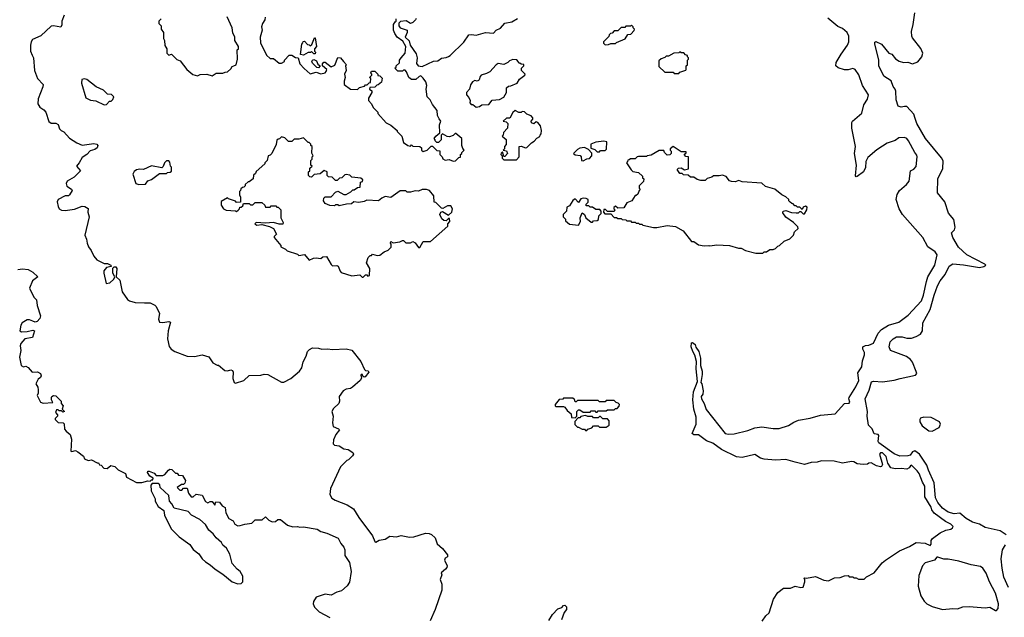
# Model space of a CAD drawing. Extents: x 2087054 to 2277909, y 548907 to 753496.
# Tile 115 of 256: x 2225211 to 2233761, y 600478 to 605667. Entities that reach past the tile are written whole.
import ezdxf

# ---------------------------------------------------------------- set-up
doc = ezdxf.new("R2010")
doc.units = 0

msp = doc.modelspace()

# ---------------------------------------------------------------- linework, layer by layer
at = {"layer": '0CON20XD'}
for points in [[(2225598.8, 605705), (2225577.5, 605655), (2225577.7, 605622.3), (2225568.8, 605601.2), (2225505, 605614), (2225485, 605612), (2225395, 605527.8), (2225323.8, 605495), (2225310, 605475), (2225304.2, 605445), (2225303.8, 605395), (2225319.7, 605359.7), (2225330, 605335), (2225338.9, 605225), (2225366.8, 605156.8), (2225416.2, 605105), (2225413.3, 605085), (2225370.9, 604979.1), (2225370, 604935), (2225385, 604906.7), (2225420, 604885), (2225438, 604865), (2225463.2, 604783.2), (2225485, 604768), (2225525, 604768), (2225545, 604756.2), (2225558.3, 604718.3), (2225570, 604705), (2225595, 604692.5), (2225645, 604636.7), (2225707.1, 604597.1), (2225755, 604578.6), (2225855, 604592.5), (2225880, 604585), (2225888.8, 604575), (2225885, 604553.8), (2225865, 604540), (2225822.9, 604527.1), (2225795, 604496.7), (2225755, 604470), (2225727.3, 604422.7), (2225703.3, 604395), (2225740, 604355), (2225685, 604300), (2225622.9, 604265), (2225615.7, 604245), (2225621.7, 604221.7), (2225662.5, 604195), (2225666.7, 604185), (2225642.5, 604145), (2225635, 604137.5), (2225605, 604137.5), (2225544.2, 604105.8), (2225536.7, 604085), (2225546.7, 604045), (2225553.3, 604025), (2225573, 604013), (2225605, 604008.8), (2225688.3, 604021.7), (2225755, 604046.7), (2225775.9, 604045.9), (2225806.4, 604026.4), (2225804, 603995), (2225813.3, 603955), (2225776, 603795), (2225792.3, 603762.3), (2225796, 603725), (2225808, 603695), (2225832.1, 603662.1), (2225854.5, 603614.5), (2225881.4, 603581.4), (2225945, 603548.8), (2225975, 603551.2), (2226003.3, 603535), (2226006.4, 603523.6), (2225966.2, 603513.8), (2225943, 603487), (2225942.5, 603465), (2225963.3, 603375), (2225995, 603381.2), (2226029.2, 603415), (2226037.5, 603435), (2226021.5, 603465), (2226021.2, 603508.8), (2226030.5, 603519.5), (2226045, 603520), (2226054.4, 603505), (2226050, 603435), (2226080, 603405), (2226100, 603305), (2226148.3, 603238.3), (2226165, 603226), (2226215, 603211.2), (2226295, 603208), (2226345, 603207.5), (2226385, 603188.8), (2226396.7, 603175), (2226426.7, 603115), (2226417.5, 603065), (2226425, 603040), (2226455, 603037.5), (2226505, 603047.5), (2226520.7, 603040.7), (2226500, 602965), (2226496.2, 602895), (2226508.3, 602828.3), (2226526.7, 602805), (2226557.5, 602785), (2226665, 602744.2), (2226728.3, 602741.7), (2226795, 602755.8), (2226855, 602738), (2226887.5, 602687.5), (2226925, 602667.5), (2226937, 602667), (2226991.7, 602621.7), (2227015, 602616.7), (2227045, 602626), (2227060, 602620), (2227065.7, 602605), (2227062.1, 602552.1), (2227075, 602517.5), (2227085, 602510), (2227156.7, 602535), (2227205, 602578.6), (2227305, 602578.8), (2227335, 602590), (2227367.3, 602587.3), (2227485, 602520), (2227505, 602520), (2227565, 602551.2), (2227642, 602615), (2227661.2, 602645), (2227673.8, 602695), (2227698.8, 602745), (2227710, 602785), (2227727.7, 602802.3), (2227755, 602816.2), (2227805, 602814), (2227835, 602805.8), (2227885, 602809.2), (2227927.3, 602802.7), (2228045, 602808.8), (2228095, 602798), (2228175, 602697.5), (2228205, 602630), (2228215, 602620), (2228238.3, 602618.3), (2228242.5, 602605), (2228210, 602565), (2228203, 602563), (2228191.7, 602571.7), (2228185, 602590), (2228175, 602580), (2228180, 602555), (2228167.5, 602535), (2228101.2, 602475), (2228085, 602464.2), (2228045, 602460), (2228021.2, 602445), (2227986, 602395), (2227988, 602355), (2227982, 602335), (2227935, 602290), (2227922.9, 602265), (2227932.5, 602225), (2227926.2, 602165), (2227933.3, 602135), (2227980, 602115), (2227987.5, 602105), (2227957.5, 602065), (2227935, 602020), (2227932.5, 601985), (2227945, 601973.3), (2227985, 601966.2), (2228025, 601940.8), (2228063.6, 601933.6), (2228105, 601907.5), (2228110, 601895), (2228101.7, 601878.3), (2228067.5, 601845), (2228050.7, 601839.3), (2227996.4, 601783.6), (2227910.8, 601595), (2227904.3, 601544.3), (2227922.4, 601512.4), (2227950, 601495), (2228054.4, 601454.4), (2228110, 601420), (2228157.1, 601345), (2228273.8, 601185), (2228293.8, 601135), (2228305, 601130), (2228333.6, 601146.4), (2228385, 601156.7), (2228425, 601182.5), (2228483.6, 601176.4), (2228525, 601188.8), (2228595, 601172), (2228635, 601177.5), (2228735, 601207.5), (2228766.1, 601206.1), (2228786.1, 601196.1), (2228818.3, 601168.3), (2228837.5, 601115), (2228882.5, 601075), (2228925, 601020), (2228927, 601003), (2228905, 600990), (2228900, 600975), (2228923.8, 600925), (2228921.2, 600908.8), (2228907.5, 600895), (2228872.5, 600865), (2228876.7, 600845), (2228862.5, 600805), (2228876.7, 600765), (2228876.1, 600713.9), (2228818.8, 600545), (2228775, 600447.5)], [(2232857.5, 602552.5), (2232989.1, 602580.9), (2233000.8, 602595), (2232997.3, 602612.7), (2232963.8, 602693.8), (2232946.7, 602716.7), (2232911.1, 602741.1), (2232773.5, 602795), (2232760.4, 602825), (2232770.8, 602869.2), (2232795, 602894.2), (2232825, 602912.9), (2232875, 602912.5), (2232915, 602900.5), (2232955, 602902.5), (2232995.3, 602914.7), (2233035, 602936.4), (2233050.3, 602965), (2233054.7, 603035), (2233118.9, 603151.1), (2233152.5, 603275), (2233181.9, 603355), (2233205, 603398.9), (2233249.1, 603455), (2233282.4, 603527.6), (2233315, 603547.5), (2233407.9, 603537.9), (2233545, 603515.5), (2233585, 603522.7), (2233600.8, 603535), (2233593.3, 603545), (2233435, 603625.5), (2233365, 603692.9), (2233314.5, 603775), (2233304.2, 603815), (2233328.8, 603841.2), (2233336, 603865), (2233322.3, 603932.3), (2233277.3, 603987.3), (2233244, 604085), (2233182.3, 604162.3), (2233184, 604285), (2233227.5, 604375), (2233230.3, 604440.3), (2233217, 604467), (2233076.9, 604635), (2233000.5, 604765), (2232987.9, 604807.9), (2232975.4, 604845.4), (2232915, 604912), (2232895, 604914), (2232865, 604906.7), (2232840, 604915), (2232821.7, 604971.7), (2232820, 605045), (2232814.3, 605064.3), (2232795, 605087.5), (2232778, 605135), (2232715, 605176.7), (2232672.5, 605265), (2232673, 605317), (2232636.7, 605455), (2232637.5, 605472.5), (2232645, 605477.5), (2232695, 605454), (2232757.5, 605377.5), (2232785, 605366.7), (2232817.7, 605327.7), (2232847.8, 605307.8), (2232885, 605295.6), (2232925, 605297.1), (2232965, 605283.3), (2233010.2, 605299.8), (2233045.7, 605345), (2233053.3, 605375), (2233036, 605416), (2232965, 605508.6), (2232958.2, 605525), (2232955.7, 605565.7), (2232970.5, 605625), (2232983.2, 605726.8)], [(2226440, 605675), (2226420, 605655), (2226420, 605635), (2226440, 605615), (2226440, 605585), (2226460, 605555), (2226460, 605505), (2226470, 605485), (2226473, 605443), (2226490, 605415), (2226490, 605375), (2226505, 605360), (2226528.3, 605368.3), (2226575, 605320), (2226605, 605310), (2226663.6, 605233.6), (2226715, 605190), (2226755, 605180), (2226778.3, 605191.7), (2226835, 605192.5), (2226881.7, 605178.3), (2226918.3, 605201.7), (2226975, 605202.5), (2226995, 605212.5), (2227017, 605213), (2227045, 605240), (2227055, 605260), (2227070, 605265), (2227090, 605275), (2227102.5, 605325), (2227100, 605405), (2227110, 605415), (2227110, 605435), (2227080, 605485), (2227080, 605515), (2227063, 605553), (2227057, 605597), (2227013, 605693)], [(2227341.7, 605688.3), (2227340, 605665), (2227320, 605635), (2227312.5, 605605), (2227317.5, 605575), (2227300, 605515), (2227302.5, 605465), (2227355, 605360), (2227385, 605330), (2227415, 605330), (2227465, 605290), (2227485, 605290), (2227510, 605305), (2227510, 605315), (2227551.7, 605358.3), (2227575, 605360), (2227605, 605340), (2227630, 605335), (2227643.3, 605285), (2227682.3, 605242.3), (2227735, 605197.5), (2227785, 605210), (2227825, 605197.5), (2227862.5, 605205), (2227873.6, 605216.4), (2227877.5, 605235), (2227840, 605265), (2227840, 605285), (2227853, 605297), (2227865, 605297.5), (2227915, 605257.5), (2227947.3, 605272.7), (2227975, 605340), (2227996.4, 605336.4), (2228023, 605303), (2228050, 605275), (2228040, 605265), (2228047.5, 605225), (2228032.5, 605195), (2228037.5, 605165), (2228028.3, 605131.7), (2228030, 605105), (2228085, 605062.5), (2228145, 605060), (2228161.7, 605078.3), (2228205, 605090), (2228215, 605100), (2228228.3, 605101.7), (2228245, 605120), (2228258.3, 605121.7), (2228260, 605155), (2228250, 605165), (2228270, 605185), (2228270, 605195), (2228260, 605205), (2228265, 605220), (2228295, 605220), (2228320, 605195), (2228321.7, 605181.7), (2228338.3, 605178.3), (2228358.3, 605158.3), (2228352.5, 605125), (2228325, 605100), (2228311.7, 605098.3), (2228295, 605080), (2228251.7, 605078.3), (2228250, 605065), (2228268.3, 605048.3), (2228270, 605035), (2228240, 604985), (2228240, 604965), (2228267.5, 604935), (2228280, 604905), (2228320, 604865), (2228321.7, 604851.7), (2228395, 604770), (2228435, 604750), (2228490, 604705), (2228490, 604695), (2228530, 604655), (2228545, 604600), (2228583, 604573), (2228605, 604570), (2228615, 604580), (2228625, 604570), (2228687, 604567), (2228700, 604555), (2228700, 604535), (2228715, 604522.5), (2228750, 604535), (2228785, 604570), (2228795, 604570), (2228835, 604530), (2228858.3, 604528.3), (2228860, 604495), (2228880, 604475), (2228885, 604460), (2228905, 604447.5), (2228941.7, 604451.7), (2228975, 604437.5), (2228995, 604442.5), (2229025, 604470), (2229038.3, 604471.7), (2229040, 604495), (2229050, 604505), (2229050, 604515), (2229070, 604535), (2229058.3, 604548.3), (2229050, 604575), (2229050, 604635), (2228998.3, 604678.3), (2228991.7, 604678.3), (2228975, 604660), (2228945, 604650), (2228923, 604653), (2228883, 604677), (2228870, 604665), (2228870, 604625), (2228848.3, 604601.7), (2228835, 604600), (2228820, 604615), (2228820, 604625), (2228810, 604635), (2228823.6, 604656.4), (2228860, 604685), (2228857.5, 604755), (2228867.5, 604785), (2228852.5, 604805), (2228840, 604835), (2228837, 604877), (2228795, 604930), (2228775, 604970), (2228748.3, 604998.3), (2228740, 605065), (2228747.5, 605095), (2228736.7, 605126.7), (2228715, 605160), (2228695, 605180), (2228680, 605175), (2228651.7, 605148.3), (2228615, 605147.5), (2228590, 605165), (2228570, 605215), (2228558.3, 605228.3), (2228545, 605230), (2228535, 605220), (2228495, 605220), (2228470, 605245), (2228480, 605255), (2228480, 605265), (2228508.3, 605291.7), (2228510, 605315), (2228522.5, 605335), (2228557.5, 605375), (2228563, 605433), (2228539.3, 605479.3), (2228490, 605515), (2228468.3, 605548.3), (2228457.5, 605575), (2228457.5, 605625), (2228470.7, 605649.3), (2228480, 605655), (2228480, 605675)], [(2228653, 605677), (2228647.5, 605665), (2228625, 605642.5), (2228605, 605633.3), (2228566.4, 605656.4), (2228518.3, 605651.7), (2228503.3, 605636.7), (2228503.8, 605615), (2228516.4, 605596.4), (2228576.7, 605575), (2228576.7, 605555), (2228560, 605515), (2228593.6, 605483.6), (2228603.3, 605445), (2228655, 605370), (2228663.3, 605335), (2228657, 605287), (2228672.5, 605265), (2228705, 605260), (2228805, 605307.5), (2228841.7, 605308.3), (2228875, 605332.5), (2228915, 605337.5), (2228935, 605347.5), (2228950, 605355), (2229068.3, 605471.7), (2229112.5, 605535), (2229135, 605538.8), (2229175, 605532.5), (2229255, 605556.7), (2229325, 605550), (2229350, 605575), (2229386.4, 605593.6), (2229425, 605637.5), (2229485, 605647.5), (2229533, 605677)], [(2230295, 605450), (2230325, 605452.5), (2230345, 605460), (2230385, 605460), (2230395, 605470), (2230468.3, 605501.7), (2230491.7, 605538.3), (2230518.3, 605541.7), (2230548.3, 605571.7), (2230550, 605585), (2230540, 605595), (2230540, 605605), (2230525, 605620), (2230515, 605610), (2230475, 605610), (2230465, 605600), (2230435, 605600), (2230405, 605570), (2230375, 605570), (2230355, 605550), (2230341.7, 605548.3), (2230330, 605535), (2230328.3, 605521.7), (2230280, 605475), (2230281.7, 605461.7), (2230295, 605450)], [(2231946.2, 601823.8), (2231865, 601847.7), (2231775, 601842), (2231675, 601851.8), (2231645, 601860.6), (2231595, 601890.8), (2231485, 601866), (2231435, 601872.4), (2231304.3, 601935), (2231229.8, 601989.8), (2231175, 602011.1), (2231105, 602063.3), (2231065, 602063.3), (2231050, 602075), (2231086.9, 602155), (2231085.5, 602215), (2231064.5, 602285), (2231057.5, 602365), (2231063.9, 602436.1), (2231096.7, 602525), (2231085.7, 602635), (2231087.7, 602697.7), (2231074.2, 602755), (2231055.8, 602785), (2231043.1, 602825), (2231045, 602860), (2231055, 602863.3), (2231076, 602845), (2231082.3, 602822.3), (2231108.8, 602785), (2231123, 602727), (2231124, 602665), (2231137.8, 602615), (2231138.6, 602585), (2231127, 602517), (2231136, 602505), (2231146.5, 602445), (2231144, 602415), (2231130, 602395), (2231130.8, 602375), (2231155.6, 602335), (2231172, 602282), (2231338.8, 602075), (2231365, 602068.9), (2231415, 602069.5), (2231535, 602100), (2231595, 602123.5), (2231655, 602132.5), (2231755, 602116.7), (2231805, 602117.5), (2231887.8, 602142.2), (2231935, 602172.5), (2231975, 602188), (2232075, 602205.8), (2232164.2, 602234.2), (2232293.3, 602245), (2232374.6, 602335.4), (2232415, 602336), (2232421.4, 602345), (2232410.6, 602375), (2232412.9, 602385), (2232471.9, 602478.1), (2232499.3, 602535), (2232488.5, 602601.5), (2232525, 602653.3), (2232531.5, 602705), (2232546.2, 602756.2), (2232546.2, 602776.2), (2232532.7, 602807.3), (2232534.3, 602825.7), (2232555, 602838), (2232585, 602840), (2232625, 602857.1), (2232664.8, 602945.2), (2232695, 602977.2), (2232755.2, 603014.8), (2232845, 603039.6), (2232927.7, 603102.3), (2233041.4, 603225), (2233060.4, 603275), (2233085, 603392.5), (2233098.4, 603435), (2233156.9, 603535), (2233179.4, 603625), (2233159.8, 603649.8), (2233097.5, 603695), (2233055.3, 603775.3), (2232876.9, 603975), (2232849.2, 604025), (2232821.5, 604105), (2232831.9, 604148.1), (2232851.5, 604185), (2232911.1, 604235), (2232935.6, 604265), (2232946.7, 604353.3), (2232975, 604367.5), (2232995, 604392.5), (2233006, 604475), (2233001.7, 604491.7), (2232983.3, 604515), (2232930, 604615), (2232915, 604633.8), (2232895, 604644), (2232845, 604642), (2232813.1, 604616.9), (2232745, 604595.5), (2232705, 604569.1), (2232655, 604537.8), (2232575, 604470), (2232558.5, 604435), (2232555, 604382.5), (2232537.5, 604345), (2232485, 604306.2), (2232475, 604303.3), (2232470, 604310), (2232478.1, 604405), (2232461.2, 604505), (2232467.9, 604565), (2232436.8, 604725), (2232436.2, 604773.8), (2232443.5, 604786.5), (2232525, 604854), (2232541.9, 604928.1), (2232573.9, 604976.1), (2232581.5, 605015), (2232531.4, 605095), (2232498.7, 605188.7), (2232465, 605233.6), (2232445, 605242.7), (2232405, 605232), (2232372.4, 605232.4), (2232318.1, 605248.1), (2232297.1, 605265), (2232302.7, 605295), (2232345, 605366.5), (2232398.9, 605445), (2232411.8, 605475), (2232411.3, 605525), (2232398.2, 605555), (2232355, 605589.1), (2232315, 605608.4), (2232228.9, 605678.9)], [(2227675, 605360), (2227650, 605365), (2227660, 605455), (2227670, 605465), (2227671.7, 605478.3), (2227685, 605480), (2227711.7, 605451.7), (2227725, 605450), (2227735, 605440), (2227748.3, 605451.7), (2227771.7, 605508.3), (2227778.3, 605508.3), (2227787.5, 605435), (2227770, 605415), (2227770, 605395), (2227780, 605385), (2227778.3, 605371.7), (2227765, 605370), (2227745, 605390), (2227737.5, 605382.5), (2227715, 605382.5), (2227675, 605360)], [(2230935, 605200), (2230945, 605210), (2230995, 605230), (2231000, 605235), (2231000, 605265), (2231010, 605275), (2231010, 605315), (2231020, 605325), (2231020, 605335), (2231010, 605345), (2231010, 605355), (2230991.7, 605361.7), (2230978.3, 605378.3), (2230955, 605380), (2230945, 605387.5), (2230935, 605380), (2230893, 605377), (2230845, 605350), (2230825, 605350), (2230815, 605340), (2230781.7, 605328.3), (2230761.7, 605308.3), (2230761.7, 605261.7), (2230815, 605210), (2230885, 605210), (2230895, 605200), (2230935, 605200)], [(2227805, 605250), (2227791.7, 605251.7), (2227755, 605290), (2227747.5, 605305), (2227753.6, 605316.4), (2227765, 605320), (2227789.3, 605309.3), (2227801.7, 605281.7), (2227820, 605265), (2227805, 605250)], [(2229175, 604907.5), (2229205, 604912.5), (2229225, 604927.5), (2229285, 604930), (2229315, 604967.5), (2229376.4, 604973.6), (2229416.4, 604993.6), (2229440, 605035), (2229440, 605075), (2229455, 605090), (2229477, 605093), (2229530, 605115), (2229550.5, 605149.5), (2229597.5, 605185), (2229600, 605195), (2229570, 605225), (2229567.5, 605235), (2229570, 605245), (2229590, 605265), (2229588.3, 605278.3), (2229565, 605280), (2229555, 605290), (2229545, 605290), (2229540, 605305), (2229527, 605317), (2229495, 605320), (2229465, 605310), (2229450, 605295), (2229415, 605276.7), (2229365, 605286.7), (2229347.5, 605275), (2229292.5, 605215), (2229265, 605198.8), (2229220, 605185), (2229210, 605175), (2229202.5, 605145), (2229195, 605137.5), (2229185, 605132.5), (2229165, 605137.5), (2229143.6, 605126.4), (2229125, 605100), (2229116.1, 605063.9), (2229092.5, 605035), (2229090, 605015), (2229110.7, 604990.7), (2229122.5, 604965), (2229120, 604945), (2229131.7, 604931.7), (2229145, 604930), (2229175, 604907.5)], [(2225945, 604927.5), (2225965, 604930), (2225991.7, 604958.3), (2226005, 604960), (2226020, 604975), (2226028.3, 604998.3), (2226008.3, 605018.3), (2225975, 605020), (2225940, 605055), (2225875, 605082.5), (2225795, 605146.7), (2225775, 605152.5), (2225751.7, 605148.3), (2225747.5, 605115), (2225787, 604987), (2225825, 604967.5), (2225871.7, 604961.7), (2225945, 604927.5)], [(2229525, 604450), (2229550, 604475), (2229550, 604565), (2229565, 604570), (2229603, 604553), (2229615, 604557.5), (2229655, 604597.5), (2229679.3, 604610.7), (2229700.7, 604639.3), (2229728.3, 604651.7), (2229730, 604665), (2229740, 604675), (2229742.5, 604705), (2229732.5, 604745), (2229710, 604775), (2229695, 604780), (2229675, 604762.5), (2229655, 604770), (2229652.5, 604785), (2229667, 604803), (2229667.5, 604815), (2229653, 604833), (2229615, 604847.5), (2229595, 604867.5), (2229575, 604870), (2229565, 604860), (2229545, 604860), (2229515, 604877.5), (2229495, 604860), (2229468.3, 604811.7), (2229438.3, 604811.7), (2229410, 604785), (2229435, 604780), (2229450, 604765), (2229447.5, 604725), (2229411.7, 604688.3), (2229410, 604665), (2229400, 604655), (2229437, 604627), (2229437, 604583), (2229420, 604565), (2229420, 604545), (2229410, 604535), (2229438.3, 604528.3), (2229447.5, 604505), (2229425, 604480), (2229415, 604480), (2229405, 604520), (2229391.7, 604508.3), (2229390, 604495), (2229400, 604485), (2229400, 604465), (2229415, 604450), (2229525, 604450)], [(2228195, 603430), (2228215, 603450), (2228225, 603450), (2228235, 603440), (2228250, 603445), (2228252.5, 603505), (2228222.5, 603555), (2228238.3, 603601.7), (2228255, 603620), (2228265, 603620), (2228275, 603630), (2228315, 603620), (2228337.5, 603622.5), (2228375, 603652.5), (2228410, 603665), (2228437, 603693), (2228437.5, 603717.5), (2228430, 603725), (2228435, 603740), (2228455, 603730), (2228511.7, 603738.3), (2228535, 603750), (2228545, 603750), (2228565, 603730), (2228605, 603730), (2228625, 603740), (2228645, 603730), (2228675, 603690), (2228685, 603690), (2228715, 603740), (2228778.3, 603741.7), (2228930, 603875), (2228930, 603895), (2228946.4, 603913.6), (2228945, 603940), (2228935, 603940), (2228915, 603920), (2228893, 603923), (2228877, 603937), (2228860, 603975), (2228867.5, 603995), (2228881.7, 604001.7), (2228935, 603970), (2228962.5, 603995), (2228970, 604025), (2228955, 604050), (2228925, 604050), (2228885, 604027.5), (2228875, 604030), (2228825, 604080), (2228811.7, 604081.7), (2228807, 604137), (2228770, 604185), (2228745, 604192.5), (2228705, 604192.5), (2228675, 604177.5), (2228645, 604180), (2228605, 604170), (2228575, 604170), (2228565, 604180), (2228515, 604180), (2228435, 604122.5), (2228385, 604132.5), (2228355, 604117.5), (2228326.4, 604093.6), (2228225, 604100), (2228201.7, 604088.3), (2228155, 604080), (2228113.6, 604086.4), (2228091.7, 604068.3), (2228050, 604065), (2227985, 604050), (2227975, 604060), (2227955, 604060), (2227945, 604050), (2227903.6, 604053.6), (2227865, 604070), (2227850, 604095), (2227851.7, 604118.3), (2227862.5, 604127.5), (2227915, 604130), (2227955, 604170), (2227975, 604177.5), (2228025, 604150), (2228045, 604150), (2228087, 604173), (2228105, 604190), (2228115, 604190), (2228145, 604210), (2228168.3, 604211.7), (2228170, 604255), (2228188.3, 604261.7), (2228190, 604275), (2228175, 604290), (2228095, 604300), (2228077.5, 604317.5), (2228045, 604322.5), (2228035, 604320), (2228010, 604295), (2227988.3, 604291.7), (2227968.3, 604271.7), (2227955, 604270), (2227925, 604300), (2227891.7, 604301.7), (2227880, 604315), (2227880, 604345), (2227855, 604357.5), (2227821.7, 604328.3), (2227768.3, 604321.7), (2227745, 604300), (2227731.7, 604301.7), (2227720, 604315), (2227720, 604345), (2227730, 604355), (2227731.7, 604378.3), (2227750, 604395), (2227740, 604405), (2227740, 604445), (2227750, 604455), (2227750, 604475), (2227760, 604485), (2227748.3, 604508.3), (2227750, 604565), (2227740, 604575), (2227740, 604585), (2227725, 604600), (2227715, 604600), (2227675, 604640), (2227635, 604630), (2227595, 604630), (2227575, 604610), (2227545, 604610), (2227515, 604640), (2227485, 604650), (2227468.3, 604631.7), (2227455, 604630), (2227445, 604620), (2227437, 604583), (2227400, 604505), (2227385, 604490), (2227370, 604485), (2227360, 604445), (2227340, 604425), (2227340, 604415), (2227265, 604350), (2227258.3, 604331.7), (2227243, 604317), (2227240, 604285), (2227205, 604260), (2227195, 604260), (2227170, 604235), (2227170, 604225), (2227158.3, 604211.7), (2227145, 604210), (2227131.7, 604198.3), (2227130, 604185), (2227120, 604175), (2227120, 604145), (2227130, 604125), (2227128.3, 604081.7), (2227095, 604080), (2227085, 604090), (2227025, 604110), (2227015, 604120), (2226961.7, 604088.3), (2226960, 604055), (2226980, 604025), (2227005, 604012.5), (2227085, 604007.5), (2227095, 604002.5), (2227108.3, 604011.7), (2227120, 604025), (2227121.7, 604038.3), (2227135, 604040), (2227148.3, 604051.7), (2227155, 604070), (2227205, 604070), (2227215, 604060), (2227235, 604060), (2227255, 604080), (2227315, 604080), (2227340, 604055), (2227345, 604040), (2227385, 604040), (2227395, 604050), (2227435, 604050), (2227445, 604040), (2227455, 604040), (2227480, 604015), (2227480, 603945), (2227500, 603905), (2227495, 603890), (2227465, 603890), (2227415, 603906.2), (2227345, 603900), (2227263.8, 603906.2), (2227252.5, 603895), (2227271.7, 603881.7), (2227315, 603887.5), (2227381.2, 603871.2), (2227415, 603853.3), (2227440, 603805), (2227420, 603785), (2227420, 603775), (2227480, 603705), (2227480, 603695), (2227520, 603675), (2227535, 603660), (2227625, 603630), (2227635, 603620), (2227685, 603626.7), (2227725, 603580), (2227763.6, 603596.4), (2227785, 603600), (2227825, 603592.5), (2227843, 603607), (2227875, 603610), (2227915, 603540), (2227928.3, 603528.3), (2227965, 603532.5), (2227976.4, 603526.4), (2227993, 603483), (2228003, 603473), (2228095, 603442.5), (2228165, 603450), (2228185, 603430), (2228195, 603430)], [(2230245, 604520), (2230255, 604530), (2230295, 604530), (2230308.3, 604541.7), (2230310, 604605), (2230285, 604612.5), (2230215, 604602.5), (2230170, 604585), (2230171.7, 604551.7), (2230205, 604540), (2230225, 604520), (2230245, 604520)], [(2230105, 604440), (2230135, 604460), (2230158.3, 604461.7), (2230180, 604485), (2230178.3, 604508.3), (2230150, 604540), (2230115, 604557.5), (2230075, 604550), (2230055, 604540), (2230020, 604505), (2230035, 604492.5), (2230078.3, 604488.3), (2230087, 604477), (2230090, 604445), (2230105, 604440)], [(2231665, 603640), (2231675, 603650), (2231695, 603650), (2231725, 603670), (2231755, 603670), (2231775, 603680), (2231795, 603700), (2231810, 603705), (2231850, 603745), (2231900, 603765), (2231930, 603795), (2231940, 603825), (2231970, 603855), (2231968.3, 603868.3), (2231930, 603905), (2231865, 603952.5), (2231838.3, 603988.3), (2231840, 604005), (2231865, 604010), (2231913.6, 603993.6), (2231955, 603990), (2231975, 603990), (2231985, 604000), (2231995, 604000), (2232015, 603980), (2232025, 603980), (2232047.5, 604015), (2232048.3, 604038.3), (2232035, 604047.5), (2232015, 604040), (2232005, 604020), (2231985, 604040), (2231965, 604040), (2231955, 604050), (2231941.7, 604051.7), (2231928.3, 604068.3), (2231915, 604070), (2231901.7, 604081.7), (2231890, 604095), (2231890, 604105), (2231865, 604130), (2231830, 604145), (2231770, 604195), (2231688.3, 604218.3), (2231656.4, 604246.4), (2231485, 604260), (2231455, 604270), (2231425, 604260), (2231391.7, 604261.7), (2231375, 604267.5), (2231346.1, 604306.1), (2231315, 604316.7), (2231285, 604310), (2231235, 604310), (2231221.7, 604298.3), (2231181.7, 604288.3), (2231165, 604270), (2231125, 604270), (2231095, 604280), (2231065, 604300), (2231035, 604300), (2231017, 604317), (2230975, 604320), (2230965, 604330), (2230945, 604330), (2230920, 604365), (2230931.7, 604378.3), (2230955, 604380), (2230985, 604362.5), (2231018.3, 604371.7), (2231020, 604475), (2230995, 604480), (2230980, 604495), (2230998.3, 604511.7), (2230998.3, 604518.3), (2230955, 604520), (2230887, 604567), (2230860, 604545), (2230860, 604535), (2230870, 604525), (2230870, 604505), (2230857, 604493), (2230835, 604490), (2230810, 604515), (2230805, 604530), (2230765, 604530), (2230695, 604490), (2230660, 604485), (2230655, 604480), (2230585, 604480), (2230573, 604477), (2230555, 604460), (2230515, 604460), (2230505, 604450), (2230491.7, 604448.3), (2230490, 604435), (2230480, 604425), (2230521.7, 604361.7), (2230535, 604350), (2230585, 604340), (2230618.3, 604308.3), (2230620, 604295), (2230630, 604285), (2230628.3, 604261.7), (2230590, 604225), (2230590, 604205), (2230600, 604195), (2230590, 604185), (2230578.3, 604151.7), (2230565, 604140), (2230555, 604140), (2230526.4, 604093.6), (2230485, 604077.5), (2230457, 604033), (2230405, 604030), (2230385, 604047.5), (2230370, 604035), (2230370, 604025), (2230380, 604015), (2230375, 604000), (2230315, 604000), (2230298.3, 604018.3), (2230285, 604020), (2230280, 603995), (2230291.7, 603981.7), (2230345, 603980), (2230375, 603950), (2230395, 603950), (2230405, 603940), (2230435, 603940), (2230443, 603933), (2230475, 603930), (2230485, 603920), (2230515, 603920), (2230525, 603910), (2230555, 603910), (2230565, 603900), (2230585, 603900), (2230595, 603890), (2230615, 603890), (2230623, 603883), (2230715, 603862.5), (2230745, 603862.5), (2230835, 603880), (2230905, 603872.5), (2230973, 603833), (2231045, 603740), (2231065, 603740), (2231105, 603712.5), (2231155, 603702.5), (2231195, 603707.5), (2231205, 603702.5), (2231265, 603712.5), (2231375, 603707.5), (2231453.6, 603683.6), (2231475, 603682.5), (2231515, 603662.5), (2231605, 603640), (2231665, 603640)], [(2226245, 604236.2), (2226305, 604240), (2226325, 604267.5), (2226355, 604280), (2226425, 604330), (2226485, 604330), (2226495, 604340), (2226517, 604343), (2226528.3, 604351.7), (2226530, 604385), (2226520, 604395), (2226515, 604430), (2226505, 604440), (2226485, 604440), (2226470, 604425), (2226458.3, 604391.7), (2226445, 604380), (2226355, 604397.5), (2226285, 604366.7), (2226255, 604368.8), (2226225, 604362), (2226205, 604350), (2226194.3, 604325), (2226221.2, 604245), (2226245, 604236.2)], [(2230065, 603883.3), (2230080, 603915), (2230077.5, 603945), (2230095, 603990), (2230116.1, 603976.1), (2230127.5, 603945), (2230175, 603910), (2230185, 603910), (2230195, 603920), (2230227, 603923), (2230238.3, 603931.7), (2230240, 603965), (2230260, 603985), (2230260, 604005), (2230248.3, 604018.3), (2230215, 604020), (2230185, 604040), (2230165, 604040), (2230155, 604050), (2230131.7, 604051.7), (2230130, 604065), (2230147, 604083), (2230147.5, 604105), (2230130, 604115), (2230105, 604116.2), (2230085, 604110), (2230065, 604080), (2230035, 604110), (2230015, 604097.5), (2229985, 604050), (2229961.7, 604038.3), (2229960, 604005), (2229930, 603975), (2229930, 603955), (2229950, 603935), (2229951.7, 603921.7), (2229985, 603890), (2230065, 603883.3)], [(2225195, 603496.7), (2225234.3, 603504.3), (2225285, 603498.8), (2225325.8, 603475.8), (2225367.5, 603435), (2225321.1, 603398.9), (2225295.5, 603335), (2225335, 603256.7), (2225357.5, 603235), (2225362.9, 603185), (2225392.9, 603095), (2225387, 603073), (2225364.1, 603045.9), (2225345, 603040), (2225325, 603049.2), (2225295, 603060.6), (2225275, 603060.6), (2225232.5, 603035), (2225222.5, 603015), (2225213.6, 602966.4), (2225226.1, 602956.1), (2225275, 602958), (2225325, 602970), (2225340, 602965), (2225323, 602907), (2225255.8, 602894.2), (2225220, 602855), (2225214.2, 602835), (2225222.5, 602795), (2225210.8, 602735), (2225223.3, 602665), (2225243.6, 602653.6), (2225265, 602657.5), (2225285, 602647.5), (2225320, 602605), (2225365, 602610), (2225392.5, 602595), (2225397.5, 602575), (2225390.7, 602559.3), (2225372.5, 602545), (2225350, 602505), (2225367.5, 602475), (2225371.7, 602451.7), (2225372.5, 602425), (2225363.6, 602403.6), (2225392.5, 602345), (2225415, 602336.7), (2225498.3, 602341.7), (2225487.5, 602365), (2225487.5, 602385), (2225490, 602395), (2225505, 602402.5), (2225525, 602400), (2225570, 602355), (2225570, 602335), (2225590, 602315), (2225580, 602285), (2225600, 602265), (2225585, 602260), (2225575, 602270), (2225555, 602270), (2225545, 602280), (2225531.7, 602278.3), (2225522.5, 602255), (2225540, 602235), (2225540, 602225), (2225520, 602205), (2225520, 602195), (2225545, 602170), (2225587.5, 602167.5), (2225597.5, 602157.5), (2225601.7, 602111.7), (2225615, 602092.5), (2225650, 602065), (2225661.2, 602025), (2225655, 601920), (2225665, 601917.5), (2225695, 601926.7), (2225715, 601913.3)], [(2233776.7, 601195), (2233725, 601228.5), (2233595, 601256.4), (2233545, 601285.6), (2233485, 601303.5), (2233428.9, 601335), (2233375, 601381.8), (2233325, 601375.3), (2233275, 601391.1), (2233225, 601425.3), (2233184.2, 601475), (2233163.7, 601515), (2233153.6, 601645), (2233103.2, 601755), (2233090, 601800), (2233025, 601892.8), (2232985, 601923.3), (2232965, 601915.5), (2232943.5, 601886.5), (2232925, 601879.8), (2232855, 601877.3), (2232805, 601896.6), (2232672.1, 601992.1), (2232667.5, 602005), (2232672.5, 602055), (2232665, 602066), (2232630, 602070), (2232615.4, 602115.4), (2232583.1, 602145), (2232571.3, 602225), (2232573.3, 602265), (2232552.4, 602375), (2232589.3, 602450.7), (2232607.5, 602522.5), (2232625, 602528.6), (2232705, 602522.5), (2232805, 602536.9), (2232857.5, 602552.5)], [(2230035, 602210), (2230050, 602225), (2230050, 602265), (2230065, 602280), (2230075, 602280), (2230105, 602260), (2230165, 602260), (2230175, 602270), (2230205, 602270), (2230215, 602260), (2230225, 602260), (2230235, 602270), (2230305, 602270), (2230315, 602280), (2230375, 602280), (2230385, 602290), (2230398.3, 602291.7), (2230418.3, 602311.7), (2230420, 602325), (2230408.3, 602338.3), (2230391.7, 602341.7), (2230375, 602360), (2230305, 602360), (2230295, 602350), (2230245, 602350), (2230235, 602360), (2230055, 602360), (2230045, 602350), (2230035, 602350), (2230028.3, 602368.3), (2230015, 602380), (2229935, 602380), (2229927, 602373), (2229895, 602370), (2229860, 602325), (2229860, 602315), (2229868.3, 602308.3), (2229935, 602307.5), (2229945, 602302.5), (2229964.1, 602274.1), (2230000, 602245), (2230001.7, 602211.7), (2230035, 602210)], [(2230135, 602100), (2230145, 602110), (2230178.3, 602121.7), (2230195, 602140), (2230235, 602140), (2230245, 602130), (2230305, 602130), (2230330, 602145), (2230330, 602185), (2230315, 602200), (2230275, 602200), (2230255, 602220), (2230245, 602220), (2230235, 602210), (2230195, 602210), (2230185, 602220), (2230145, 602220), (2230125, 602230), (2230085, 602220), (2230075, 602210), (2230061.7, 602208.3), (2230031.7, 602178.3), (2230033, 602153), (2230055, 602130), (2230065, 602130), (2230095, 602110), (2230115, 602110), (2230125, 602100), (2230135, 602100)], [(2233135, 602094), (2233195, 602126.7), (2233208, 602155), (2233198.8, 602175), (2233125, 602213.3), (2233063.3, 602216.7), (2233035, 602208), (2233027.5, 602195), (2233028.6, 602175), (2233048.9, 602138.9), (2233105, 602098), (2233135, 602094)], [(2225715, 601913.3), (2225766.4, 601876.4), (2225775, 601852.5), (2225805, 601840), (2225835, 601846.2), (2225885, 601817.5), (2225895, 601820), (2225905, 601802.5), (2225918.3, 601798.3), (2225943, 601773), (2225971.7, 601768.3), (2226003.9, 601796.1), (2226037.5, 601787.5), (2226065, 601757.5), (2226130, 601725), (2226140, 601695), (2226225, 601648.8), (2226270.7, 601649.3), (2226325, 601662.5), (2226345, 601660), (2226355, 601670), (2226368.3, 601671.7), (2226370, 601685), (2226342, 601702), (2226320, 601735), (2226323, 601747), (2226335, 601747.5), (2226378.3, 601728.3), (2226395, 601710), (2226455, 601707.5), (2226473, 601717), (2226503.9, 601756.1), (2226515, 601762.5), (2226531.7, 601761.7), (2226565, 601730), (2226578.3, 601728.3), (2226591.7, 601711.7), (2226625, 601710), (2226652.5, 601665), (2226646.7, 601643.3), (2226635, 601630), (2226615, 601630), (2226580, 601605), (2226601.7, 601581.7), (2226618.3, 601581.7), (2226635, 601600), (2226665, 601600), (2226677.5, 601555), (2226700, 601525), (2226717, 601523), (2226745, 601547.5), (2226797, 601537), (2226825, 601482.5), (2226845, 601472.5), (2226865, 601482.5), (2226881.7, 601481.7), (2226905, 601450), (2226915, 601480), (2226947, 601477), (2226970, 601445), (2226995, 601430), (2227002.5, 601385), (2227026.4, 601336.4), (2227066.4, 601316.4), (2227080, 601285), (2227105, 601272.5), (2227125, 601273.3), (2227165, 601286.7), (2227226.4, 601293.6), (2227256.4, 601323.6), (2227285, 601323.3), (2227317.5, 601322.5), (2227345, 601350), (2227375, 601320), (2227405, 601307.5), (2227431.7, 601308.3), (2227453, 601327), (2227475, 601326.7), (2227537.5, 601277.5), (2227583.9, 601263.9), (2227623.9, 601266.1), (2227645, 601258.8), (2227675, 601263.3), (2227794.1, 601244.1), (2227825, 601223.8), (2227878.8, 601208.8), (2227976.7, 601165), (2227999.5, 601119.5), (2228025.9, 601085.9), (2228033.6, 601063.6), (2228033.8, 601015), (2228074.1, 600954.1), (2228089.5, 600875), (2228075, 600783.3), (2228055, 600752), (2228005, 600706.2), (2227965, 600696), (2227915, 600671.2), (2227865, 600678.8), (2227785, 600652.5), (2227762.5, 600615), (2227760, 600595), (2227772.5, 600565), (2227812.5, 600525), (2227905, 600476.7)], [(2231660, 600445), (2231691.7, 600491.7), (2231720, 600515), (2231757.5, 600635), (2231795, 600692.5), (2231845, 600730), (2231905, 600731.2), (2231945, 600746.7), (2231995, 600737.5), (2232015, 600740), (2232030, 600785), (2232030, 600805), (2232020, 600815), (2232025, 600820), (2232045, 600817.5), (2232123, 600833), (2232195, 600800), (2232235, 600793.8), (2232288.3, 600821.7), (2232335, 600822.5), (2232373, 600837), (2232405, 600840), (2232415, 600830), (2232445, 600830), (2232455, 600820), (2232475, 600820), (2232495, 600810), (2232545, 600810), (2232565, 600830), (2232630, 600865), (2232700.7, 600949.3), (2232730, 600975), (2232850, 601055), (2232937, 601093), (2232995, 601127.5), (2233075, 601122.5), (2233118.3, 601101.7), (2233127, 601113), (2233127.5, 601145), (2233137, 601163), (2233205, 601210), (2233255, 601233.3), (2233295.9, 601244.1), (2233312.5, 601255), (2233316.7, 601265), (2233298, 601285), (2233249.9, 601309.9), (2233151.1, 601381.1), (2233132.1, 601412.1), (2233125.2, 601435), (2233072.5, 601525), (2233072.4, 601615), (2233051, 601651), (2233023.1, 601725), (2233005, 601749.6), (2232955, 601798.1), (2232945.9, 601794.1), (2232935.9, 601774.1), (2232915, 601763.7), (2232865, 601768.9), (2232815, 601765.5), (2232775, 601776.7), (2232749.2, 601815), (2232735.3, 601875), (2232705, 601905.2), (2232685, 601907.1), (2232678.2, 601895), (2232703.3, 601805), (2232695, 601786), (2232685, 601783.1), (2232652.6, 601792.6), (2232605, 601819.2), (2232585, 601816.7), (2232573, 601807), (2232535, 601803.3), (2232485, 601810), (2232455, 601826.7), (2232435, 601830), (2232355, 601817.1), (2232285, 601834.2), (2232175, 601835.9), (2232135, 601823.9), (2232085, 601822.1), (2232025, 601804.5), (2231946.2, 601823.8)], [(2227105, 600767.5), (2227135, 600772.5), (2227150, 600785), (2227150, 600835), (2227126.2, 600875), (2227100, 600895), (2227056.2, 600945), (2227037.5, 601025), (2227007.3, 601077.3), (2226976.7, 601105), (2226965, 601126.7), (2226917.3, 601167.3), (2226891.7, 601201.7), (2226855, 601233.3), (2226823.9, 601283.9), (2226776.1, 601326.1), (2226703.3, 601365), (2226675, 601397.5), (2226554.1, 601424.1), (2226533, 601463), (2226512.5, 601485), (2226507.5, 601535), (2226430, 601605), (2226427, 601627), (2226415, 601640), (2226361.7, 601638.3), (2226350, 601625), (2226352.5, 601575), (2226387.5, 601505), (2226387.5, 601485), (2226415, 601440), (2226462.5, 601405), (2226470, 601365), (2226528, 601245), (2226595, 601176.2), (2226688.7, 601108.7), (2226718.8, 601065), (2226768.3, 601028.3), (2226796, 600985), (2226825, 600958), (2226865, 600934), (2226908.8, 600895), (2226975, 600852), (2227055, 600786.7), (2227105, 600767.5)], [(2233796.8, 600735), (2233758.2, 600825), (2233741.5, 600905), (2233734, 600985), (2233746.1, 601063.9), (2233773, 601107)], [(2233695, 600538), (2233708.6, 600555), (2233710, 600595), (2233685, 600686), (2233634.1, 600784.1), (2233605, 600861.2), (2233575.6, 600905.6), (2233555, 600920), (2233475, 600933.8), (2233366.1, 600966.1), (2233273, 600983), (2233235, 600982.5), (2233185, 601000), (2233175, 601000), (2233155, 600972.5), (2233075, 600950), (2233050, 600925), (2233018.3, 600841.7), (2233013, 600747), (2233037.5, 600665), (2233067, 600617), (2233090, 600595), (2233135, 600572.5), (2233225, 600546.2), (2233315, 600553.8), (2233355, 600551.2), (2233401.7, 600568.3), (2233455, 600570), (2233595, 600558.8), (2233635, 600566.2), (2233685, 600538), (2233695, 600538)], [(2229805, 600451.2), (2229837.8, 600502.2), (2229885, 600550), (2229918.3, 600561.7), (2229935, 600580), (2229945, 600582.5), (2229958.3, 600568.3), (2229960, 600545), (2229940.5, 600519.5), (2229916.2, 600455)]]:
    msp.add_lwpolyline(points, dxfattribs=at)

doc.saveas('drawing.dxf')
